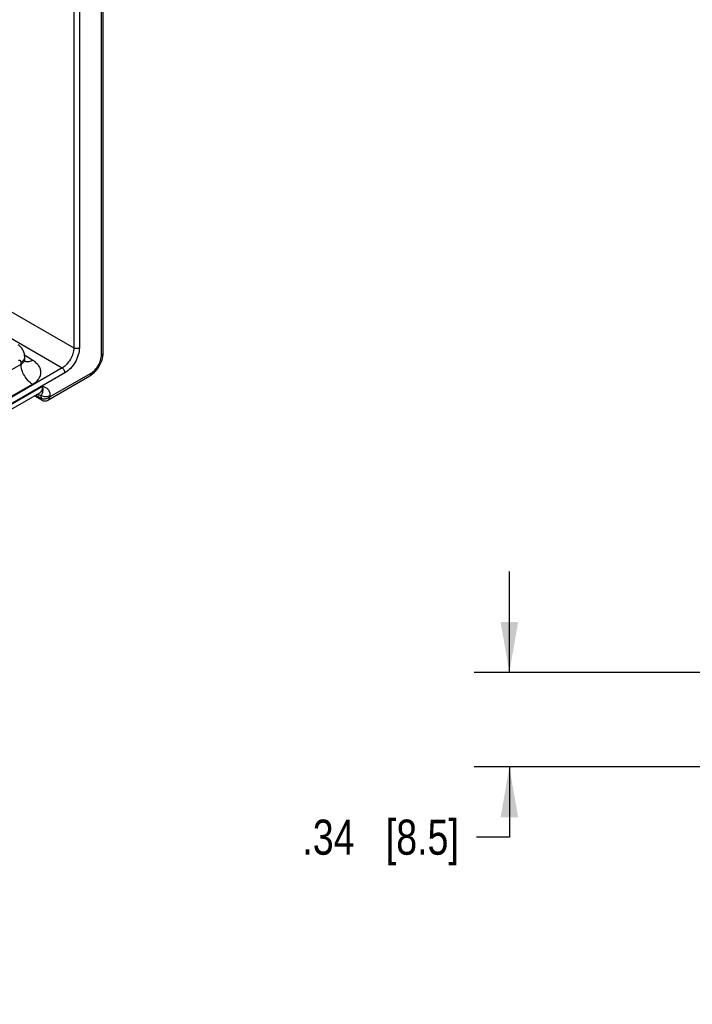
# Model space of a CAD drawing. Header units: inches. Extents: x 0 to 34, y 0 to 22.
# Tile 90 of 179: x 9 to 11.4, y 15.5 to 19.1. Entities that reach past the tile are written whole.
import ezdxf

# ---------------------------------------------------------------- set-up
doc = ezdxf.new("R2010")
doc.units = ezdxf.units.IN
doc.header["$LTSCALE"] = 1.87
doc.header["$MEASUREMENT"] = 0
doc.layers.get('0').update_dxf_attribs({"linetype": 'CONTINUOUS'})
doc.layers.add('DIMENSIONS', color=7, linetype='CONTINUOUS')
doc.styles.get("Standard").update_dxf_attribs({"font": 'txt', "width": 0.8})
doc.dimstyles.new('DIMSTYLE_1', dxfattribs={"dimtxt": 0.125, "dimasz": 0.18, "dimexe": 0.125, "dimexo": 0.0625, "dimgap": 0.0625, "dimtad": 0, "dimtih": 1, "dimtoh": 1, "dimzin": 4, "dimdsep": 46, "dimtxsty": 'STANDARD', "dimblk": '_FILLED', "dimblk1": '_FILLED', "dimblk2": '_FILLED', "dimcen": 0.09, "dimadec": 0, "dimazin": 0, "dimtp": 0.001, "dimtm": 0.001, "dimtfac": 1, "dimtofl": 0, "dimtmove": 0, "dimatfit": 3, "dimldrblk": '_FILLED', "dimfxl": 1, "dimtolj": 1, "dimtzin": 4, "dimarcsym": 0})

# ---------------------------------------------------------------- blocks, each defined once
blk = doc.blocks.new('_FILLED')
at = {"color": 0, "linetype": 'BYBLOCK'}
blk.add_solid([(0, 0), (-1, 0.174), (-1, -0.174)], dxfattribs=at)
blk = doc.blocks.new('*D4')
at = {"layer": 'DIMENSIONS', "color": 2, "linetype": 'CONTINUOUS'}
for p, q in [((10.7797, 16.7247), (10.7797, 17.0847)), ((15.2118, 16.7247), (10.6547, 16.7247)), ((12.5948, 16.3884), (10.6547, 16.3884)), ((10.7797, 16.3884), (10.7797, 16.1377)), ((10.7797, 16.1377), (10.6622, 16.1377))]:
    blk.add_line(p, q, dxfattribs=at)
at = {"layer": 'DIMENSIONS', "color": 2, "linetype": 'CONTINUOUS', "xscale": 0.18, "yscale": 0.18, "zscale": 0.18}
for p, rotation in [((10.7797, 16.7247), 270), ((10.7797, 16.3884), 90)]:
    blk.add_blockref('_FILLED', p, dxfattribs=dict(at, rotation=rotation))
at = {"layer": 'DIMENSIONS', "color": 2, "linetype": 'CONTINUOUS', "insert": (10.5997, 16.2002), "char_height": 0.125, "width": 0.925, "attachment_point": 3, "line_spacing_factor": 0.9}
blk.add_mtext('.34{\\Ftxt.shx;\\W1.000000;\\H0.125000; }[8.5]', dxfattribs=at)

msp = doc.modelspace()

# ---------------------------------------------------------------- linework, layer by layer
at = {"color": 7, "linetype": 'CONTINUOUS'}
for p, q in [((9.3262, 17.856), (9.3262, 19.8489)), ((9.3328, 17.8652), (9.3328, 19.8581)), ((9.2276, 19.7323), (9.2276, 17.8815)), ((9.2476, 19.7324), (9.2476, 17.8816)), ((8.3676, 18.3781), (9.2276, 17.8815)), ((8.8317, 18.0146), (9.1862, 17.8099)), ((9.0397, 17.8229), (9.0397, 17.8299)), ((9.0816, 17.8369), (9.0525, 17.855)), ((9.0529, 17.8417), (9.0529, 17.8483)), ((9.1862, 17.8099), (5.2984, 15.5652)), ((9.1961, 17.7926), (5.2984, 15.5421)), ((8.9678, 17.7814), (9.0397, 17.8229)), ((9.1439, 17.7078), (9.2891, 17.7917)), ((9.1355, 17.6954), (9.2844, 17.7814)), ((8.7883, 17.538), (9.1063, 17.7216)), ((8.7998, 17.5624), (9.1165, 17.7453)), ((9.0085, 17.7102), (9.0804, 17.7517)), ((9.0875, 17.7108), (9.1154, 17.6948)), ((9.0918, 17.7132), (9.1121, 17.7016)), ((9.1121, 17.7016), (9.112, 17.7119)), ((9.1143, 17.6956), (9.1153, 17.6949)), ((9.1439, 17.7078), (9.1438, 17.7122))]:
    msp.add_line(p, q, dxfattribs=at)
for points in [[(9.0529, 17.8483), (9.0526, 17.8544), (9.0515, 17.8606), (9.0498, 17.8665), (9.0475, 17.872), (9.0446, 17.8772), (9.0411, 17.882), (9.0371, 17.8863), (9.0327, 17.8901), (9.0289, 17.8927)], [(9.2844, 17.7814), (9.2899, 17.7849), (9.2961, 17.7896), (9.3019, 17.795), (9.3073, 17.8008), (9.3123, 17.8071), (9.3168, 17.8138), (9.3209, 17.8208), (9.3244, 17.8281), (9.3274, 17.8356), (9.3298, 17.8432), (9.3315, 17.8509), (9.3325, 17.8586), (9.3328, 17.8652)], [(9.0558, 17.8313), (9.0557, 17.8313), (9.0554, 17.8318), (9.0548, 17.8328), (9.0542, 17.8344), (9.0535, 17.8365), (9.0531, 17.839), (9.0529, 17.8417)], [(9.1154, 17.6948), (9.1163, 17.6943), (9.1189, 17.6933), (9.1216, 17.6926), (9.1245, 17.6924), (9.1275, 17.6926), (9.1305, 17.6932), (9.1335, 17.6944), (9.1355, 17.6954)]]:
    msp.add_lwpolyline(points, dxfattribs=at)
for centre, radius, start, end in [((9.0621, 17.8518), 0.0203, 248.5659, 251.0017), ((9.0622, 17.8521), 0.0206, 251.0001, 252.4225), ((9.1226, 17.7198), 0.021, 240.0695, 240.288), ((9.1178, 17.6992), 0.00499, 239.4887, 240.4296)]:
    msp.add_arc(centre, radius, start, end, dxfattribs=at)
for points, knots in [([(9.2276, 17.8815), (9.2276, 17.8748), (9.2251, 17.8604), (9.2162, 17.8403), (9.2032, 17.8226), (9.1921, 17.8133), (9.1862, 17.8099)], [0, 0, 0, 0, 0.237333, 0.499994, 0.762659, 1, 1, 1, 1]), ([(9.2476, 17.8816), (9.2476, 17.8732), (9.2444, 17.8554), (9.2334, 17.8304), (9.2172, 17.8084), (9.2034, 17.7968), (9.1961, 17.7926)], [0, 0, 0, 0, 0.237212, 0.499994, 0.762779, 1, 1, 1, 1]), ([(9.2476, 17.8816), (9.2461, 17.8808), (9.2429, 17.8796), (9.2376, 17.879), (9.2323, 17.8796), (9.229, 17.8807), (9.2276, 17.8815)], [0, 0, 0, 0, 0.236703, 0.498908, 0.761706, 1, 1, 1, 1]), ([(9.3262, 17.856), (9.3272, 17.8566), (9.329, 17.8578), (9.3311, 17.86), (9.3325, 17.8625), (9.3328, 17.8643), (9.3328, 17.8652)], [0, 0, 0, 0, 0.289801, 0.549041, 0.782223, 1, 1, 1, 1]), ([(9.0397, 17.8299), (9.0397, 17.8312), (9.0394, 17.8331), (9.0382, 17.8351), (9.037, 17.8362), (9.0354, 17.8367), (9.0331, 17.8368), (9.0313, 17.8361), (9.0302, 17.8354)], [0, 0, 0, 0, 0.273833, 0.390775, 0.499989, 0.609205, 0.726152, 1, 1, 1, 1]), ([(9.0397, 17.8299), (9.0417, 17.8311), (9.0453, 17.8335), (9.0495, 17.838), (9.0523, 17.843), (9.0529, 17.8466), (9.0529, 17.8483)], [0, 0, 0, 0, 0.289797, 0.549042, 0.782223, 1, 1, 1, 1]), ([(9.0397, 17.8229), (9.0417, 17.8241), (9.0453, 17.8266), (9.0496, 17.8312), (9.0523, 17.8363), (9.0529, 17.84), (9.0529, 17.8417)], [0, 0, 0, 0, 0.285918, 0.543653, 0.778173, 1, 1, 1, 1]), ([(9.0816, 17.8369), (9.0794, 17.8357), (9.075, 17.8336), (9.0683, 17.8317), (9.0619, 17.8312), (9.0579, 17.8319), (9.056, 17.8325)], [0, 0, 0, 0, 0.284897, 0.544801, 0.781455, 1, 1, 1, 1]), ([(9.0804, 17.7517), (9.0849, 17.7543), (9.093, 17.76), (9.1028, 17.7703), (9.1091, 17.7817), (9.1113, 17.7939), (9.1094, 17.8061), (9.1035, 17.8177), (9.094, 17.8283), (9.086, 17.8342), (9.0816, 17.8369)], [0, 0, 0, 0, 0.143897, 0.273216, 0.3902, 0.499952, 0.609715, 0.726726, 0.856075, 1, 1, 1, 1]), ([(9.2891, 17.7917), (9.2944, 17.7947), (9.3043, 17.8031), (9.316, 17.819), (9.3239, 17.8371), (9.3262, 17.8499), (9.3262, 17.856)], [0, 0, 0, 0, 0.237219, 0.5, 0.762784, 1, 1, 1, 1]), ([(9.0804, 17.7517), (9.0746, 17.7552), (9.0636, 17.7646), (9.0509, 17.7822), (9.0422, 17.8021), (9.0397, 17.8162), (9.0397, 17.8229)], [0, 0, 0, 0, 0.238298, 0.501098, 0.763301, 1, 1, 1, 1]), ([(9.1961, 17.7926), (9.1961, 17.7942), (9.1955, 17.7976), (9.1934, 17.8025), (9.1903, 17.8068), (9.1876, 17.8091), (9.1862, 17.8099)], [0, 0, 0, 0, 0.236697, 0.498902, 0.761703, 1, 1, 1, 1]), ([(9.2891, 17.7917), (9.2891, 17.7906), (9.2889, 17.7884), (9.288, 17.7854), (9.2866, 17.783), (9.2852, 17.7818), (9.2844, 17.7814)], [0, 0, 0, 0, 0.289807, 0.549047, 0.782228, 1, 1, 1, 1]), ([(9.1165, 17.7453), (9.1166, 17.7427), (9.1163, 17.7377), (9.1144, 17.7308), (9.1111, 17.7252), (9.108, 17.7226), (9.1063, 17.7216)], [0, 0, 0, 0, 0.291514, 0.550968, 0.783278, 1, 1, 1, 1]), ([(9.112, 17.7119), (9.1127, 17.7133), (9.1139, 17.7158), (9.1156, 17.7194), (9.1169, 17.7229), (9.1183, 17.7279), (9.1187, 17.7356), (9.1175, 17.7419), (9.1165, 17.7453)], [0, 0, 0, 0, 0.134079, 0.244091, 0.346127, 0.450958, 0.693642, 1, 1, 1, 1]), ([(9.1438, 17.7122), (9.1437, 17.7166), (9.1426, 17.7232), (9.1386, 17.7305), (9.1339, 17.7361), (9.1264, 17.7412), (9.1198, 17.7439), (9.1165, 17.7453)], [0, 0, 0, 0, 0.290797, 0.418053, 0.537952, 0.768901, 1, 1, 1, 1]), ([(9.112, 17.7119), (9.1107, 17.7119), (9.1053, 17.7123), (9.0999, 17.714), (9.0961, 17.7157)], [0, 0, 0, 0, 0.231639, 1, 1, 1, 1]), ([(9.112, 17.7119), (9.1142, 17.7106), (9.1195, 17.7087), (9.1279, 17.7078), (9.1363, 17.7089), (9.1416, 17.7108), (9.1438, 17.7122)], [0, 0, 0, 0, 0.236673, 0.4989, 0.761727, 1, 1, 1, 1]), ([(9.1121, 17.7016), (9.1122, 17.7002), (9.1125, 17.6981), (9.1139, 17.6959), (9.1148, 17.6952), (9.1153, 17.6949)], [0, 0, 0, 0, 0.546, 0.7804, 1, 1, 1, 1]), ([(9.1439, 17.7078), (9.1418, 17.7058), (9.1381, 17.7032), (9.1327, 17.7008), (9.127, 17.6992), (9.1199, 17.6987), (9.1145, 17.7002), (9.1122, 17.7015)], [0, 0, 0, 0, 0.254586, 0.386178, 0.51775, 0.771155, 1, 1, 1, 1]), ([(9.1122, 17.7015), (9.1122, 17.7004), (9.1125, 17.6982), (9.1136, 17.6963), (9.1143, 17.6956)], [0, 0, 0, 0, 0.543068, 1, 1, 1, 1]), ([(9.1355, 17.6954), (9.1376, 17.6966), (9.1413, 17.7004), (9.1432, 17.7052), (9.1439, 17.7078)], [0, 0, 0, 0, 0.470206, 1, 1, 1, 1])]:
    msp.add_open_spline(points, degree=3, knots=knots, dxfattribs=at)

# ---------------------------------------------------------------- dimensions: what is measured, and where the dimension line sits
at = {"layer": 'DIMENSIONS', "color": 2, "linetype": 'CONTINUOUS'}
dim = msp.add_linear_dim(base=(10.7797, 16.3884), p1=(15.2743, 16.7247), p2=(12.6573, 16.3884), angle=270, dimstyle='DIMSTYLE_1', dxfattribs=at)
dim.commit()
dim.dimension.update_dxf_attribs({"geometry": '*D4', "text_midpoint": (10.1372, 16.1377), "dimtype": 160})

doc.saveas('drawing.dxf')
